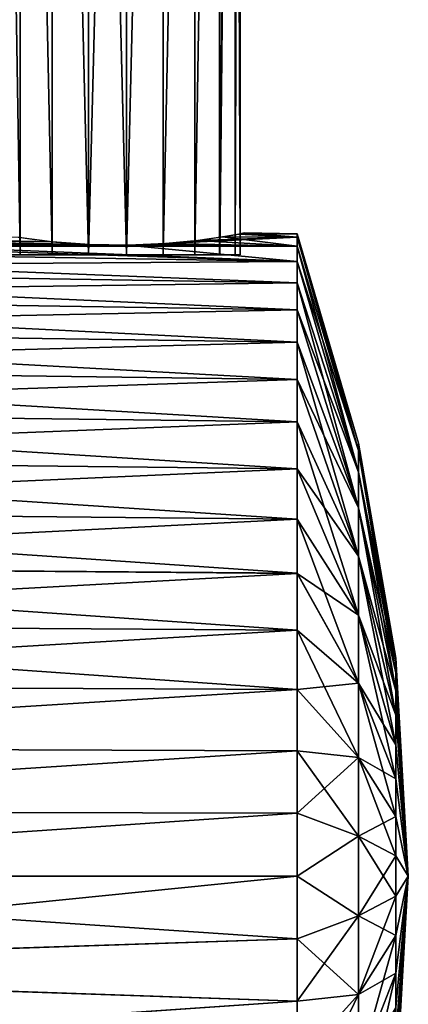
# Model space of a CAD drawing. Header units: millimetres. Extents: x -38 to 94, y -375 to 286.
# Tile 8 of 15: x 80 to 94, y 75 to 111. Entities that reach past the tile are written whole.
import ezdxf

# ---------------------------------------------------------------- set-up
doc = ezdxf.new("R2010")
doc.units = ezdxf.units.MM
doc.header["$LTSCALE"] = 26.699852
for name, color, linetype in [('21', 7, 'CONTINUOUS'), ('22', 7, 'CONTINUOUS'), ('24', 7, 'CONTINUOUS'), ('25', 7, 'CONTINUOUS'), ('33', 7, 'CONTINUOUS'), ('35', 7, 'CONTINUOUS')]:
    doc.layers.add(name, color=color, linetype=linetype)

msp = doc.modelspace()

# ---------------------------------------------------------------- linework, layer by layer
at = {"layer": '21', "linetype": 'CONTINUOUS'}
for points in [[(87.216, 103.401, 2.688), (89.935, 103.394, 2.304), (87.8, 103.503, 1.401), (87.216, 103.401, 2.688)], [(87.8, 103.503, 1.401), (89.935, 103.508), (88, 103.541), (87.8, 103.503, 1.401)], [(89.935, 103.394, 2.304), (89.935, 103.508), (87.8, 103.503, 1.401), (89.935, 103.394, 2.304)], [(69.473, 103.314, 5.1), (56, 103.062, 6.992), (82.337, 103.115, 4.956), (69.473, 103.314, 5.1)], [(83.764, 103.093, 4.941), (82.337, 103.115, 4.956), (56, 103.062, 6.992), (83.764, 103.093, 4.941)], [(56, 103.062, 6.992), (89.935, 103.056, 4.586), (83.764, 103.093, 4.941), (56, 103.062, 6.992)], [(70.8, 103.327, 4.929), (69.473, 103.314, 5.1), (82.337, 103.115, 4.956), (70.8, 103.327, 4.929)], [(72.035, 103.406, 4.421), (70.8, 103.327, 4.929), (80.967, 103.219, 4.568), (72.035, 103.406, 4.421)], [(80.967, 103.219, 4.568), (70.8, 103.327, 4.929), (82.337, 103.115, 4.956), (80.967, 103.219, 4.568)], [(79.764, 103.377, 3.811), (72.035, 103.406, 4.421), (80.967, 103.219, 4.568), (79.764, 103.377, 3.811)], [(83.764, 103.093, 4.941), (89.935, 103.056, 4.586), (85.121, 103.153, 4.528), (83.764, 103.093, 4.941)], [(89.935, 103.056, 4.586), (89.935, 103.394, 2.304), (85.121, 103.153, 4.528), (89.935, 103.056, 4.586)], [(85.121, 103.153, 4.528), (89.935, 103.394, 2.304), (86.3, 103.27, 3.756), (85.121, 103.153, 4.528)], [(86.3, 103.27, 3.756), (89.935, 103.394, 2.304), (87.216, 103.401, 2.688), (86.3, 103.27, 3.756)], [(89.935, 102.495, 6.824), (89.935, 103.056, 4.586), (56, 103.062, 6.992), (89.935, 102.495, 6.824)], [(56, 102.263, 9.226), (89.935, 102.495, 6.824), (56, 103.062, 6.992), (56, 102.263, 9.226)], [(89.935, 101.718, 8.996), (89.935, 102.495, 6.824), (56, 102.263, 9.226), (89.935, 101.718, 8.996)], [(56, 101.256, 11.357), (89.935, 101.718, 8.996), (56, 102.263, 9.226), (56, 101.256, 11.357)], [(89.935, 100.732, 11.081), (89.935, 101.718, 8.996), (56, 101.256, 11.357), (89.935, 100.732, 11.081)], [(56, 100.036, 13.391), (89.935, 100.732, 11.081), (56, 101.256, 11.357), (56, 100.036, 13.391)], [(89.935, 99.546, 13.06), (89.935, 100.732, 11.081), (56, 100.036, 13.391), (89.935, 99.546, 13.06)], [(56, 98.631, 15.287), (89.935, 99.546, 13.06), (56, 100.036, 13.391), (56, 98.631, 15.287)], [(89.935, 98.172, 14.913), (89.935, 99.546, 13.06), (56, 98.631, 15.287), (89.935, 98.172, 14.913)], [(56, 97.04, 17.04), (89.935, 98.172, 14.913), (56, 98.631, 15.287), (56, 97.04, 17.04)], [(89.935, 96.622, 16.622), (89.935, 98.172, 14.913), (56, 97.04, 17.04), (89.935, 96.622, 16.622)], [(56, 95.287, 18.631), (89.935, 96.622, 16.622), (56, 97.04, 17.04), (56, 95.287, 18.631)], [(89.935, 94.913, 18.172), (89.935, 96.622, 16.622), (56, 95.287, 18.631), (89.935, 94.913, 18.172)], [(56, 93.391, 20.036), (89.935, 94.913, 18.172), (56, 95.287, 18.631), (56, 93.391, 20.036)], [(89.935, 93.06, 19.546), (89.935, 94.913, 18.172), (56, 93.391, 20.036), (89.935, 93.06, 19.546)], [(56, 91.357, 21.256), (89.935, 93.06, 19.546), (56, 93.391, 20.036), (56, 91.357, 21.256)], [(89.935, 91.081, 20.732), (89.935, 93.06, 19.546), (56, 91.357, 21.256), (89.935, 91.081, 20.732)], [(56, 89.226, 22.263), (89.935, 91.081, 20.732), (56, 91.357, 21.256), (56, 89.226, 22.263)], [(89.935, 88.996, 21.718), (89.935, 91.081, 20.732), (56, 89.226, 22.263), (89.935, 88.996, 21.718)], [(56, 86.992, 23.062), (89.935, 88.996, 21.718), (56, 89.226, 22.263), (56, 86.992, 23.062)], [(89.935, 86.824, 22.495), (89.935, 88.996, 21.718), (56, 86.992, 23.062), (89.935, 86.824, 22.495)], [(56, 84.707, 23.636), (89.935, 86.824, 22.495), (56, 86.992, 23.062), (56, 84.707, 23.636)], [(89.935, 84.586, 23.056), (89.935, 86.824, 22.495), (56, 84.707, 23.636), (89.935, 84.586, 23.056)], [(56, 82.379, 23.981), (89.935, 84.586, 23.056), (56, 84.707, 23.636), (56, 82.379, 23.981)], [(89.935, 82.304, 23.394), (89.935, 84.586, 23.056), (56, 82.379, 23.981), (89.935, 82.304, 23.394)], [(56, 80, 24.1), (89.935, 82.304, 23.394), (56, 82.379, 23.981), (56, 80, 24.1)], [(89.935, 80, 23.508), (89.935, 82.304, 23.394), (56, 80, 24.1), (89.935, 80, 23.508)], [(56.195, 76.586, 23.854), (89.935, 80, 23.508), (56, 80, 24.1), (56.195, 76.586, 23.854)], [(89.935, 77.696, 23.394), (89.935, 80, 23.508), (56.195, 76.586, 23.854), (89.935, 77.696, 23.394)], [(89.935, 75.414, 23.056), (89.935, 77.696, 23.394), (56.195, 76.586, 23.854), (89.935, 75.414, 23.056)], [(56.791, 73.154, 23.093), (89.935, 75.414, 23.056), (56.195, 76.586, 23.854), (56.791, 73.154, 23.093)], [(89.935, 73.176, 22.495), (89.935, 75.414, 23.056), (56.791, 73.154, 23.093), (89.935, 73.176, 22.495)]]:
    msp.add_3dface(points, dxfattribs=at)
at = {"layer": '22', "linetype": 'CONTINUOUS'}
for points in [[(89.935, 103.508), (89.935, 103.394, 2.304), (92.182, 95.852), (89.935, 103.508)], [(89.935, 103.394, 2.304), (89.935, 103.056, 4.586), (92.182, 95.582, 2.913), (89.935, 103.394, 2.304)], [(89.935, 103.394, 2.304), (92.182, 95.582, 2.913), (92.182, 95.852), (89.935, 103.394, 2.304)], [(89.935, 103.056, 4.586), (89.935, 102.495, 6.824), (92.182, 95.582, 2.913), (89.935, 103.056, 4.586)], [(89.935, 102.495, 6.824), (89.935, 101.718, 8.996), (92.182, 94.781, 5.726), (89.935, 102.495, 6.824)], [(89.935, 102.495, 6.824), (92.182, 94.781, 5.726), (92.182, 95.582, 2.913), (89.935, 102.495, 6.824)], [(89.935, 101.718, 8.996), (89.935, 100.732, 11.081), (92.182, 94.781, 5.726), (89.935, 101.718, 8.996)], [(89.935, 100.732, 11.081), (89.935, 99.546, 13.06), (92.182, 93.477, 8.345), (89.935, 100.732, 11.081)], [(89.935, 100.732, 11.081), (92.182, 93.477, 8.345), (92.182, 94.781, 5.726), (89.935, 100.732, 11.081)], [(89.935, 99.546, 13.06), (89.935, 98.172, 14.913), (92.182, 93.477, 8.345), (89.935, 99.546, 13.06)], [(89.935, 98.172, 14.913), (89.935, 96.622, 16.622), (92.182, 91.715, 10.679), (89.935, 98.172, 14.913)], [(89.935, 98.172, 14.913), (92.182, 91.715, 10.679), (92.182, 93.477, 8.345), (89.935, 98.172, 14.913)], [(89.935, 96.622, 16.622), (89.935, 94.913, 18.172), (92.182, 91.715, 10.679), (89.935, 96.622, 16.622)], [(92.182, 95.582, 2.913), (93.544, 87.974), (92.182, 95.852), (92.182, 95.582, 2.913)], [(93.544, 87.838, 1.465), (93.544, 87.974), (92.182, 95.582, 2.913), (93.544, 87.838, 1.465)], [(92.182, 94.781, 5.726), (93.544, 87.838, 1.465), (92.182, 95.582, 2.913), (92.182, 94.781, 5.726)], [(89.935, 94.913, 18.172), (89.935, 93.06, 19.546), (92.182, 89.553, 12.65), (89.935, 94.913, 18.172)], [(89.935, 94.913, 18.172), (92.182, 89.553, 12.65), (92.182, 91.715, 10.679), (89.935, 94.913, 18.172)], [(93.544, 87.435, 2.88), (93.544, 87.838, 1.465), (92.182, 94.781, 5.726), (93.544, 87.435, 2.88)], [(92.182, 93.477, 8.345), (93.544, 87.435, 2.88), (92.182, 94.781, 5.726), (92.182, 93.477, 8.345)], [(93.544, 86.78, 4.198), (93.544, 87.435, 2.88), (92.182, 93.477, 8.345), (93.544, 86.78, 4.198)], [(92.182, 91.715, 10.679), (93.544, 86.78, 4.198), (92.182, 93.477, 8.345), (92.182, 91.715, 10.679)], [(89.935, 93.06, 19.546), (89.935, 91.081, 20.732), (92.182, 89.553, 12.65), (89.935, 93.06, 19.546)], [(93.544, 85.893, 5.372), (93.544, 86.78, 4.198), (92.182, 91.715, 10.679), (93.544, 85.893, 5.372)], [(92.182, 89.553, 12.65), (93.544, 85.893, 5.372), (92.182, 91.715, 10.679), (92.182, 89.553, 12.65)], [(89.935, 91.081, 20.732), (89.935, 88.996, 21.718), (92.182, 87.066, 14.19), (89.935, 91.081, 20.732)], [(89.935, 91.081, 20.732), (92.182, 87.066, 14.19), (92.182, 89.553, 12.65), (89.935, 91.081, 20.732)], [(93.544, 84.805, 6.363), (93.544, 85.893, 5.372), (92.182, 89.553, 12.65), (93.544, 84.805, 6.363)], [(92.182, 87.066, 14.19), (93.544, 84.805, 6.363), (92.182, 89.553, 12.65), (92.182, 87.066, 14.19)], [(89.935, 88.996, 21.718), (89.935, 86.824, 22.495), (92.182, 87.066, 14.19), (89.935, 88.996, 21.718)], [(93.544, 87.838, 1.465), (94, 80), (93.544, 87.974), (93.544, 87.838, 1.465)], [(93.544, 87.435, 2.88), (94, 80), (93.544, 87.838, 1.465), (93.544, 87.435, 2.88)], [(93.544, 86.78, 4.198), (94, 80), (93.544, 87.435, 2.88), (93.544, 86.78, 4.198)], [(89.935, 86.824, 22.495), (92.182, 84.338, 15.247), (92.182, 87.066, 14.19), (89.935, 86.824, 22.495)], [(93.544, 83.554, 7.138), (93.544, 84.805, 6.363), (92.182, 87.066, 14.19), (93.544, 83.554, 7.138)], [(92.182, 84.338, 15.247), (93.544, 83.554, 7.138), (92.182, 87.066, 14.19), (92.182, 84.338, 15.247)], [(89.935, 86.824, 22.495), (89.935, 84.586, 23.056), (92.182, 84.338, 15.247), (89.935, 86.824, 22.495)], [(93.544, 85.893, 5.372), (94, 80), (93.544, 86.78, 4.198), (93.544, 85.893, 5.372)], [(93.544, 84.805, 6.363), (94, 80), (93.544, 85.893, 5.372), (93.544, 84.805, 6.363)], [(93.544, 83.554, 7.138), (94, 80), (93.544, 84.805, 6.363), (93.544, 83.554, 7.138)], [(89.935, 84.586, 23.056), (89.935, 82.304, 23.394), (92.182, 84.338, 15.247), (89.935, 84.586, 23.056)], [(89.935, 82.304, 23.394), (92.182, 81.463, 15.784), (92.182, 84.338, 15.247), (89.935, 82.304, 23.394)], [(93.544, 82.182, 7.669), (93.544, 83.554, 7.138), (92.182, 84.338, 15.247), (93.544, 82.182, 7.669)], [(92.182, 81.463, 15.784), (93.544, 82.182, 7.669), (92.182, 84.338, 15.247), (92.182, 81.463, 15.784)], [(93.544, 82.182, 7.669), (94, 80), (93.544, 83.554, 7.138), (93.544, 82.182, 7.669)], [(89.935, 82.304, 23.394), (89.935, 80, 23.508), (92.182, 81.463, 15.784), (89.935, 82.304, 23.394)], [(93.544, 80.736, 7.94), (93.544, 82.182, 7.669), (92.182, 81.463, 15.784), (93.544, 80.736, 7.94)], [(93.544, 80.736, 7.94), (94, 80), (93.544, 82.182, 7.669), (93.544, 80.736, 7.94)], [(89.935, 80, 23.508), (92.182, 78.537, 15.784), (92.182, 81.463, 15.784), (89.935, 80, 23.508)], [(92.182, 78.537, 15.784), (93.544, 80.736, 7.94), (92.182, 81.463, 15.784), (92.182, 78.537, 15.784)], [(93.544, 79.264, 7.94), (93.544, 80.736, 7.94), (92.182, 78.537, 15.784), (93.544, 79.264, 7.94)], [(93.544, 79.264, 7.94), (94, 80), (93.544, 80.736, 7.94), (93.544, 79.264, 7.94)], [(89.935, 80, 23.508), (89.935, 77.696, 23.394), (92.182, 78.537, 15.784), (89.935, 80, 23.508)], [(93.544, 72.026), (94, 80), (93.544, 72.162, 1.465), (93.544, 72.026)], [(93.544, 72.162, 1.465), (94, 80), (93.544, 72.565, 2.88), (93.544, 72.162, 1.465)], [(93.544, 72.565, 2.88), (94, 80), (93.544, 73.22, 4.198), (93.544, 72.565, 2.88)], [(93.544, 73.22, 4.198), (94, 80), (93.544, 74.107, 5.372), (93.544, 73.22, 4.198)], [(93.544, 74.107, 5.372), (94, 80), (93.544, 75.195, 6.363), (93.544, 74.107, 5.372)], [(93.544, 75.195, 6.363), (94, 80), (93.544, 76.446, 7.138), (93.544, 75.195, 6.363)], [(93.544, 76.446, 7.138), (94, 80), (93.544, 77.818, 7.669), (93.544, 76.446, 7.138)], [(93.544, 77.818, 7.669), (94, 80), (93.544, 79.264, 7.94), (93.544, 77.818, 7.669)], [(93.544, 77.818, 7.669), (93.544, 79.264, 7.94), (92.182, 75.662, 15.247), (93.544, 77.818, 7.669)], [(92.182, 75.662, 15.247), (93.544, 79.264, 7.94), (92.182, 78.537, 15.784), (92.182, 75.662, 15.247)], [(89.935, 77.696, 23.394), (89.935, 75.414, 23.056), (92.182, 78.537, 15.784), (89.935, 77.696, 23.394)], [(89.935, 75.414, 23.056), (92.182, 75.662, 15.247), (92.182, 78.537, 15.784), (89.935, 75.414, 23.056)], [(93.544, 76.446, 7.138), (93.544, 77.818, 7.669), (92.182, 72.934, 14.19), (93.544, 76.446, 7.138)], [(92.182, 72.934, 14.19), (93.544, 77.818, 7.669), (92.182, 75.662, 15.247), (92.182, 72.934, 14.19)], [(93.544, 75.195, 6.363), (93.544, 76.446, 7.138), (92.182, 70.447, 12.65), (93.544, 75.195, 6.363)], [(92.182, 70.447, 12.65), (93.544, 76.446, 7.138), (92.182, 72.934, 14.19), (92.182, 70.447, 12.65)], [(89.935, 75.414, 23.056), (89.935, 73.176, 22.495), (92.182, 75.662, 15.247), (89.935, 75.414, 23.056)], [(89.935, 73.176, 22.495), (89.935, 71.004, 21.718), (92.182, 75.662, 15.247), (89.935, 73.176, 22.495)], [(89.935, 71.004, 21.718), (92.182, 72.934, 14.19), (92.182, 75.662, 15.247), (89.935, 71.004, 21.718)]]:
    msp.add_3dface(points, dxfattribs=at)
at = {"layer": '24', "linetype": 'CONTINUOUS'}
for points in [[(56, 103.062, -6.992), (56, 103.636, -4.707), (89.935, 102.496, -6.824), (56, 103.062, -6.992)], [(89.935, 102.496, -6.824), (56, 103.636, -4.707), (69.509, 103.313, -5.1), (89.935, 102.496, -6.824)], [(87.799, 103.503, -1.403), (89.935, 103.394, -2.304), (87.206, 103.4, -2.703), (87.799, 103.503, -1.403)], [(88, 103.541), (89.935, 103.394, -2.304), (87.799, 103.503, -1.403), (88, 103.541)], [(88, 103.541), (89.935, 103.508), (89.935, 103.394, -2.304), (88, 103.541)], [(70.835, 103.328, -4.92), (82.295, 103.117, -4.95), (69.509, 103.313, -5.1), (70.835, 103.328, -4.92)], [(83.704, 103.092, -4.95), (89.935, 102.496, -6.824), (69.509, 103.313, -5.1), (83.704, 103.092, -4.95)], [(82.295, 103.117, -4.95), (83.704, 103.092, -4.95), (69.509, 103.313, -5.1), (82.295, 103.117, -4.95)], [(72.064, 103.409, -4.404), (80.93, 103.223, -4.551), (70.835, 103.328, -4.92), (72.064, 103.409, -4.404)], [(80.93, 103.223, -4.551), (82.295, 103.117, -4.95), (70.835, 103.328, -4.92), (80.93, 103.223, -4.551)], [(79.723, 103.383, -3.776), (80.93, 103.223, -4.551), (72.064, 103.409, -4.404), (79.723, 103.383, -3.776)], [(85.063, 103.149, -4.554), (89.935, 103.056, -4.586), (83.704, 103.092, -4.95), (85.063, 103.149, -4.554)], [(86.266, 103.266, -3.786), (89.935, 103.056, -4.586), (85.063, 103.149, -4.554), (86.266, 103.266, -3.786)], [(87.206, 103.4, -2.703), (89.935, 103.056, -4.586), (86.266, 103.266, -3.786), (87.206, 103.4, -2.703)], [(89.935, 103.394, -2.304), (89.935, 103.056, -4.586), (87.206, 103.4, -2.703), (89.935, 103.394, -2.304)], [(56, 102.263, -9.226), (56, 103.062, -6.992), (89.935, 101.718, -8.996), (56, 102.263, -9.226)], [(89.935, 101.718, -8.996), (56, 103.062, -6.992), (89.935, 102.496, -6.824), (89.935, 101.718, -8.996)], [(89.935, 103.056, -4.586), (89.935, 102.496, -6.824), (83.704, 103.092, -4.95), (89.935, 103.056, -4.586)], [(56, 101.256, -11.357), (56, 102.263, -9.226), (89.935, 100.732, -11.081), (56, 101.256, -11.357)], [(89.935, 100.732, -11.081), (56, 102.263, -9.226), (89.935, 101.718, -8.996), (89.935, 100.732, -11.081)], [(56, 100.036, -13.391), (56, 101.256, -11.357), (89.935, 99.546, -13.06), (56, 100.036, -13.391)], [(89.935, 99.546, -13.06), (56, 101.256, -11.357), (89.935, 100.732, -11.081), (89.935, 99.546, -13.06)], [(56, 98.631, -15.287), (56, 100.036, -13.391), (89.935, 98.172, -14.913), (56, 98.631, -15.287)], [(89.935, 98.172, -14.913), (56, 100.036, -13.391), (89.935, 99.546, -13.06), (89.935, 98.172, -14.913)], [(56, 97.04, -17.04), (56, 98.631, -15.287), (89.935, 96.623, -16.622), (56, 97.04, -17.04)], [(89.935, 96.623, -16.622), (56, 98.631, -15.287), (89.935, 98.172, -14.913), (89.935, 96.623, -16.622)], [(56, 95.287, -18.631), (56, 97.04, -17.04), (89.935, 94.913, -18.171), (56, 95.287, -18.631)], [(89.935, 94.913, -18.171), (56, 97.04, -17.04), (89.935, 96.623, -16.622), (89.935, 94.913, -18.171)], [(56, 93.391, -20.036), (56, 95.287, -18.631), (89.935, 93.06, -19.546), (56, 93.391, -20.036)], [(89.935, 93.06, -19.546), (56, 95.287, -18.631), (89.935, 94.913, -18.171), (89.935, 93.06, -19.546)], [(56, 91.357, -21.256), (56, 93.391, -20.036), (89.935, 91.082, -20.732), (56, 91.357, -21.256)], [(89.935, 91.082, -20.732), (56, 93.391, -20.036), (89.935, 93.06, -19.546), (89.935, 91.082, -20.732)], [(56, 89.226, -22.263), (56, 91.357, -21.256), (89.935, 88.996, -21.718), (56, 89.226, -22.263)], [(89.935, 88.996, -21.718), (56, 91.357, -21.256), (89.935, 91.082, -20.732), (89.935, 88.996, -21.718)], [(56, 86.992, -23.062), (56, 89.226, -22.263), (89.935, 86.824, -22.495), (56, 86.992, -23.062)], [(89.935, 86.824, -22.495), (56, 89.226, -22.263), (89.935, 88.996, -21.718), (89.935, 86.824, -22.495)], [(56, 84.707, -23.636), (56, 86.992, -23.062), (89.935, 86.824, -22.495), (56, 84.707, -23.636)], [(89.935, 84.586, -23.056), (56, 84.707, -23.636), (89.935, 86.824, -22.495), (89.935, 84.586, -23.056)], [(56, 82.379, -23.981), (56, 84.707, -23.636), (89.935, 84.586, -23.056), (56, 82.379, -23.981)], [(89.935, 82.304, -23.395), (56, 82.379, -23.981), (89.935, 84.586, -23.056), (89.935, 82.304, -23.395)], [(56, 80, -24.1), (56, 82.379, -23.981), (89.935, 82.304, -23.395), (56, 80, -24.1)], [(89.935, 79.999, -23.508), (56, 80, -24.1), (89.935, 82.304, -23.395), (89.935, 79.999, -23.508)], [(89.935, 77.695, -23.394), (56, 80, -24.1), (89.935, 79.999, -23.508), (89.935, 77.695, -23.394)], [(56, 80, -24.1), (89.935, 77.695, -23.394), (56.197, 76.571, -23.851), (56, 80, -24.1)], [(89.935, 77.695, -23.394), (89.935, 75.413, -23.056), (56.197, 76.571, -23.851), (89.935, 77.695, -23.394)], [(56.197, 76.571, -23.851), (89.935, 75.413, -23.056), (56.795, 73.138, -23.088), (56.197, 76.571, -23.851)], [(89.935, 75.413, -23.056), (89.935, 73.175, -22.495), (56.795, 73.138, -23.088), (89.935, 75.413, -23.056)]]:
    msp.add_3dface(points, dxfattribs=at)
at = {"layer": '25', "linetype": 'CONTINUOUS'}
for points in [[(89.935, 103.508), (92.182, 95.852), (92.182, 95.582, -2.913), (89.935, 103.508)], [(89.935, 103.394, -2.304), (89.935, 103.508), (92.182, 95.582, -2.913), (89.935, 103.394, -2.304)], [(89.935, 103.056, -4.586), (89.935, 103.394, -2.304), (92.182, 95.582, -2.913), (89.935, 103.056, -4.586)], [(89.935, 102.496, -6.824), (89.935, 103.056, -4.586), (92.182, 94.781, -5.726), (89.935, 102.496, -6.824)], [(92.182, 94.781, -5.726), (89.935, 103.056, -4.586), (92.182, 95.582, -2.913), (92.182, 94.781, -5.726)], [(89.935, 101.718, -8.996), (89.935, 102.496, -6.824), (92.182, 94.781, -5.726), (89.935, 101.718, -8.996)], [(89.935, 100.732, -11.081), (89.935, 101.718, -8.996), (92.182, 93.477, -8.345), (89.935, 100.732, -11.081)], [(92.182, 93.477, -8.345), (89.935, 101.718, -8.996), (92.182, 94.781, -5.726), (92.182, 93.477, -8.345)], [(89.935, 99.546, -13.06), (89.935, 100.732, -11.081), (92.182, 93.477, -8.345), (89.935, 99.546, -13.06)], [(89.935, 98.172, -14.913), (89.935, 99.546, -13.06), (92.182, 91.715, -10.679), (89.935, 98.172, -14.913)], [(92.182, 91.715, -10.679), (89.935, 99.546, -13.06), (92.182, 93.477, -8.345), (92.182, 91.715, -10.679)], [(89.935, 96.623, -16.622), (89.935, 98.172, -14.913), (92.182, 91.715, -10.679), (89.935, 96.623, -16.622)], [(89.935, 94.913, -18.171), (89.935, 96.623, -16.622), (92.182, 89.553, -12.65), (89.935, 94.913, -18.171)], [(92.182, 89.553, -12.65), (89.935, 96.623, -16.622), (92.182, 91.715, -10.679), (92.182, 89.553, -12.65)], [(92.182, 95.852), (93.544, 87.974), (93.544, 87.838, -1.465), (92.182, 95.852)], [(92.182, 95.852), (93.544, 87.838, -1.465), (92.182, 95.582, -2.913), (92.182, 95.852)], [(93.544, 87.838, -1.465), (93.544, 87.435, -2.88), (92.182, 95.582, -2.913), (93.544, 87.838, -1.465)], [(93.544, 87.435, -2.88), (92.182, 94.781, -5.726), (92.182, 95.582, -2.913), (93.544, 87.435, -2.88)], [(89.935, 93.06, -19.546), (89.935, 94.913, -18.171), (92.182, 89.553, -12.65), (89.935, 93.06, -19.546)], [(93.544, 87.435, -2.88), (93.544, 86.78, -4.198), (92.182, 94.781, -5.726), (93.544, 87.435, -2.88)], [(93.544, 86.78, -4.198), (92.182, 93.477, -8.345), (92.182, 94.781, -5.726), (93.544, 86.78, -4.198)], [(93.544, 86.78, -4.198), (93.544, 85.893, -5.372), (92.182, 93.477, -8.345), (93.544, 86.78, -4.198)], [(93.544, 85.893, -5.372), (92.182, 91.715, -10.679), (92.182, 93.477, -8.345), (93.544, 85.893, -5.372)], [(89.935, 91.082, -20.732), (89.935, 93.06, -19.546), (92.182, 87.066, -14.19), (89.935, 91.082, -20.732)], [(92.182, 87.066, -14.19), (89.935, 93.06, -19.546), (92.182, 89.553, -12.65), (92.182, 87.066, -14.19)], [(93.544, 85.893, -5.372), (93.544, 84.805, -6.363), (92.182, 91.715, -10.679), (93.544, 85.893, -5.372)], [(93.544, 84.805, -6.363), (92.182, 89.553, -12.65), (92.182, 91.715, -10.679), (93.544, 84.805, -6.363)], [(89.935, 88.996, -21.718), (89.935, 91.082, -20.732), (92.182, 87.066, -14.19), (89.935, 88.996, -21.718)], [(93.544, 84.805, -6.363), (93.544, 83.554, -7.138), (92.182, 89.553, -12.65), (93.544, 84.805, -6.363)], [(93.544, 83.554, -7.138), (92.182, 87.066, -14.19), (92.182, 89.553, -12.65), (93.544, 83.554, -7.138)], [(89.935, 86.824, -22.495), (89.935, 88.996, -21.718), (92.182, 84.338, -15.247), (89.935, 86.824, -22.495)], [(92.182, 84.338, -15.247), (89.935, 88.996, -21.718), (92.182, 87.066, -14.19), (92.182, 84.338, -15.247)], [(93.544, 87.974), (94, 80), (93.544, 87.838, -1.465), (93.544, 87.974)], [(93.544, 87.838, -1.465), (94, 80), (93.544, 87.435, -2.88), (93.544, 87.838, -1.465)], [(93.544, 87.435, -2.88), (94, 80), (93.544, 86.78, -4.198), (93.544, 87.435, -2.88)], [(93.544, 83.554, -7.138), (93.544, 82.182, -7.669), (92.182, 87.066, -14.19), (93.544, 83.554, -7.138)], [(93.544, 82.182, -7.669), (92.182, 84.338, -15.247), (92.182, 87.066, -14.19), (93.544, 82.182, -7.669)], [(89.935, 84.586, -23.056), (89.935, 86.824, -22.495), (92.182, 84.338, -15.247), (89.935, 84.586, -23.056)], [(93.544, 86.78, -4.198), (94, 80), (93.544, 85.893, -5.372), (93.544, 86.78, -4.198)], [(93.544, 85.893, -5.372), (94, 80), (93.544, 84.805, -6.363), (93.544, 85.893, -5.372)], [(93.544, 84.805, -6.363), (94, 80), (93.544, 83.554, -7.138), (93.544, 84.805, -6.363)], [(89.935, 82.304, -23.395), (89.935, 84.586, -23.056), (92.182, 81.463, -15.784), (89.935, 82.304, -23.395)], [(92.182, 81.463, -15.784), (89.935, 84.586, -23.056), (92.182, 84.338, -15.247), (92.182, 81.463, -15.784)], [(93.544, 82.182, -7.669), (93.544, 80.736, -7.94), (92.182, 84.338, -15.247), (93.544, 82.182, -7.669)], [(93.544, 80.736, -7.94), (92.182, 81.463, -15.784), (92.182, 84.338, -15.247), (93.544, 80.736, -7.94)], [(93.544, 83.554, -7.138), (94, 80), (93.544, 82.182, -7.669), (93.544, 83.554, -7.138)], [(89.935, 79.999, -23.508), (89.935, 82.304, -23.395), (92.182, 81.463, -15.784), (89.935, 79.999, -23.508)], [(93.544, 82.182, -7.669), (94, 80), (93.544, 80.736, -7.94), (93.544, 82.182, -7.669)], [(92.182, 78.537, -15.784), (89.935, 79.999, -23.508), (92.182, 81.463, -15.784), (92.182, 78.537, -15.784)], [(93.544, 80.736, -7.94), (93.544, 79.264, -7.94), (92.182, 81.463, -15.784), (93.544, 80.736, -7.94)], [(93.544, 79.264, -7.94), (92.182, 78.537, -15.784), (92.182, 81.463, -15.784), (93.544, 79.264, -7.94)], [(93.544, 80.736, -7.94), (94, 80), (93.544, 79.264, -7.94), (93.544, 80.736, -7.94)], [(89.935, 77.695, -23.394), (89.935, 79.999, -23.508), (92.182, 78.537, -15.784), (89.935, 77.695, -23.394)], [(94, 80), (93.544, 72.026), (93.544, 72.162, -1.465), (94, 80)], [(93.544, 79.264, -7.94), (94, 80), (93.544, 77.818, -7.669), (93.544, 79.264, -7.94)], [(93.544, 77.818, -7.669), (94, 80), (93.544, 76.446, -7.138), (93.544, 77.818, -7.669)], [(93.544, 76.446, -7.138), (94, 80), (93.544, 75.195, -6.363), (93.544, 76.446, -7.138)], [(93.544, 75.195, -6.363), (94, 80), (93.544, 74.107, -5.372), (93.544, 75.195, -6.363)], [(93.544, 74.107, -5.372), (94, 80), (93.544, 73.22, -4.198), (93.544, 74.107, -5.372)], [(93.544, 73.22, -4.198), (94, 80), (93.544, 72.565, -2.88), (93.544, 73.22, -4.198)], [(93.544, 72.565, -2.88), (94, 80), (93.544, 72.162, -1.465), (93.544, 72.565, -2.88)], [(93.544, 79.264, -7.94), (93.544, 77.818, -7.669), (92.182, 78.537, -15.784), (93.544, 79.264, -7.94)], [(92.182, 75.662, -15.247), (89.935, 77.695, -23.394), (92.182, 78.537, -15.784), (92.182, 75.662, -15.247)], [(93.544, 77.818, -7.669), (92.182, 75.662, -15.247), (92.182, 78.537, -15.784), (93.544, 77.818, -7.669)], [(89.935, 75.413, -23.056), (89.935, 77.695, -23.394), (92.182, 75.662, -15.247), (89.935, 75.413, -23.056)], [(93.544, 77.818, -7.669), (93.544, 76.446, -7.138), (92.182, 75.662, -15.247), (93.544, 77.818, -7.669)], [(93.544, 76.446, -7.138), (93.544, 75.195, -6.363), (92.182, 72.934, -14.19), (93.544, 76.446, -7.138)], [(93.544, 76.446, -7.138), (92.182, 72.934, -14.19), (92.182, 75.662, -15.247), (93.544, 76.446, -7.138)], [(89.935, 73.175, -22.495), (89.935, 75.413, -23.056), (92.182, 75.662, -15.247), (89.935, 73.175, -22.495)], [(92.182, 72.934, -14.19), (89.935, 73.175, -22.495), (92.182, 75.662, -15.247), (92.182, 72.934, -14.19)]]:
    msp.add_3dface(points, dxfattribs=at)
at = {"layer": '33', "linetype": 'CONTINUOUS'}
for points in [[(79.805, 102.741, 3.649), (78.92, 157.147, 2.622), (78.9, 102.741, 2.591), (79.805, 102.741, 3.649)], [(79.824, 157.147, 3.665), (78.92, 157.147, 2.622), (79.805, 102.741, 3.649), (79.824, 157.147, 3.665)], [(80.97, 102.741, 4.405), (79.824, 157.147, 3.665), (79.805, 102.741, 3.649), (80.97, 102.741, 4.405)], [(80.985, 157.147, 4.412), (79.824, 157.147, 3.665), (80.97, 102.741, 4.405), (80.985, 157.147, 4.412)], [(82.303, 102.741, 4.8), (80.985, 157.147, 4.412), (80.97, 102.741, 4.405), (82.303, 102.741, 4.8)], [(82.31, 157.147, 4.801), (80.985, 157.147, 4.412), (82.303, 102.741, 4.8), (82.31, 157.147, 4.801)], [(83.696, 102.741, 4.8), (82.31, 157.147, 4.801), (82.303, 102.741, 4.8), (83.696, 102.741, 4.8)], [(83.69, 157.147, 4.801), (82.31, 157.147, 4.801), (83.696, 102.741, 4.8), (83.69, 157.147, 4.801)], [(85.015, 157.147, 4.412), (83.69, 157.147, 4.801), (83.696, 102.741, 4.8), (85.015, 157.147, 4.412)], [(85.03, 102.741, 4.405), (85.015, 157.147, 4.412), (83.696, 102.741, 4.8), (85.03, 102.741, 4.405)], [(86.176, 157.147, 3.665), (85.015, 157.147, 4.412), (85.03, 102.741, 4.405), (86.176, 157.147, 3.665)], [(86.195, 102.741, 3.649), (86.176, 157.147, 3.665), (85.03, 102.741, 4.405), (86.195, 102.741, 3.649)], [(87.08, 157.147, 2.622), (86.176, 157.147, 3.665), (86.195, 102.741, 3.649), (87.08, 157.147, 2.622)], [(87.099, 102.741, 2.592), (87.08, 157.147, 2.622), (86.195, 102.741, 3.649), (87.099, 102.741, 2.592)], [(87.654, 157.147, 1.366), (87.08, 157.147, 2.622), (87.099, 102.741, 2.592), (87.654, 157.147, 1.366)], [(87.664, 102.741, 1.331), (87.654, 157.147, 1.366), (87.099, 102.741, 2.592), (87.664, 102.741, 1.331)], [(87.85, 157.147), (87.654, 157.147, 1.366), (87.85, 102.741), (87.85, 157.147)], [(87.85, 102.741), (87.654, 157.147, 1.366), (87.664, 102.741, 1.331), (87.85, 102.741)]]:
    msp.add_3dface(points, dxfattribs=at)
at = {"layer": '35', "linetype": 'CONTINUOUS'}
for points in [[(78.901, 102.741, -2.592), (78.92, 157.147, -2.622), (79.805, 102.741, -3.649), (78.901, 102.741, -2.592)], [(78.92, 157.147, -2.622), (79.824, 157.147, -3.665), (79.805, 102.741, -3.649), (78.92, 157.147, -2.622)], [(79.805, 102.741, -3.649), (79.824, 157.147, -3.665), (80.97, 102.741, -4.405), (79.805, 102.741, -3.649)], [(79.824, 157.147, -3.665), (80.985, 157.147, -4.412), (80.97, 102.741, -4.405), (79.824, 157.147, -3.665)], [(80.97, 102.741, -4.405), (80.985, 157.147, -4.412), (82.304, 102.741, -4.8), (80.97, 102.741, -4.405)], [(80.985, 157.147, -4.412), (82.31, 157.147, -4.801), (82.304, 102.741, -4.8), (80.985, 157.147, -4.412)], [(82.31, 157.147, -4.801), (83.691, 157.147, -4.801), (82.304, 102.741, -4.8), (82.31, 157.147, -4.801)], [(82.304, 102.741, -4.8), (83.691, 157.147, -4.801), (83.697, 102.741, -4.8), (82.304, 102.741, -4.8)], [(83.691, 157.147, -4.801), (85.015, 157.147, -4.411), (83.697, 102.741, -4.8), (83.691, 157.147, -4.801)], [(83.697, 102.741, -4.8), (85.015, 157.147, -4.411), (85.03, 102.741, -4.405), (83.697, 102.741, -4.8)], [(85.015, 157.147, -4.411), (86.177, 157.147, -3.665), (85.03, 102.741, -4.405), (85.015, 157.147, -4.411)], [(85.03, 102.741, -4.405), (86.177, 157.147, -3.665), (86.195, 102.741, -3.649), (85.03, 102.741, -4.405)], [(86.177, 157.147, -3.665), (87.08, 157.147, -2.621), (86.195, 102.741, -3.649), (86.177, 157.147, -3.665)], [(86.195, 102.741, -3.649), (87.08, 157.147, -2.621), (87.1, 102.741, -2.591), (86.195, 102.741, -3.649)], [(87.08, 157.147, -2.621), (87.654, 157.147, -1.366), (87.1, 102.741, -2.591), (87.08, 157.147, -2.621)], [(87.1, 102.741, -2.591), (87.654, 157.147, -1.366), (87.664, 102.741, -1.331), (87.1, 102.741, -2.591)], [(87.654, 157.147, -1.366), (87.85, 157.147), (87.664, 102.741, -1.331), (87.654, 157.147, -1.366)], [(87.85, 157.147), (87.85, 102.741), (87.664, 102.741, -1.331), (87.85, 157.147)]]:
    msp.add_3dface(points, dxfattribs=at)

doc.saveas('drawing.dxf')
